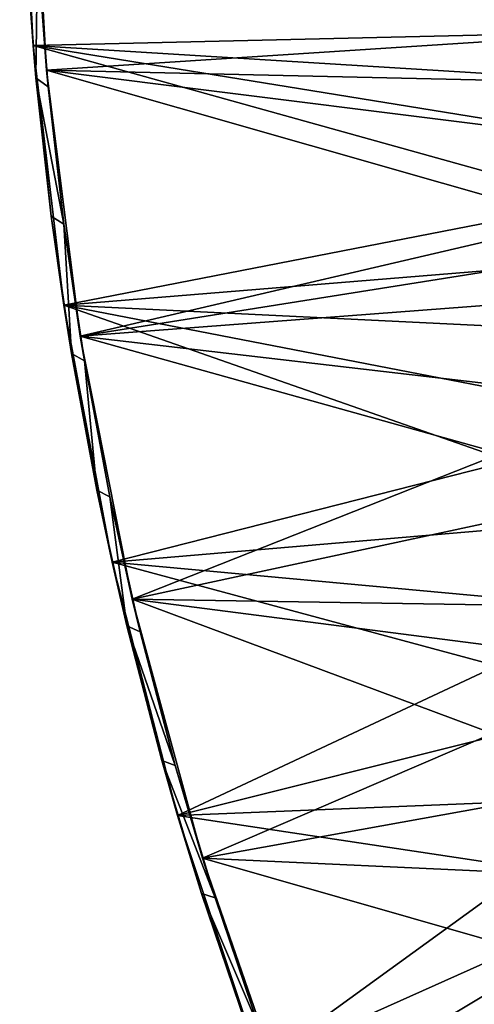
# Model space of a CAD drawing. Header units: metres. Extents: x -1651 to 0, y -1070 to 0.
# Tile 3 of 21: x -1651 to -1532, y -389 to -130. Entities that reach past the tile are written whole.
import ezdxf

# ---------------------------------------------------------------- set-up
doc = ezdxf.new("R2010")
doc.units = ezdxf.units.M

msp = doc.modelspace()

# ---------------------------------------------------------------- linework, layer by layer
at = {"layer": 'None'}
for points in [[(-1647.641846, -137.160553), (-1471.087036, -133.084793), (-1651.131836, -68.62001)], [(-1471.087036, -133.084793), (-1459.224243, -119.590973), (-1651.131836, -68.62001)], [(-1651.131836, -68.62001), (-1649.616577, -109.34549, -45), (-1647.641846, -137.160553)], [(-1644.061035, -143.621155, -3), (-1648.038574, -73.363976, -3), (-1474.114014, -132.677383, -3)], [(-1474.114014, -132.677383, -3), (-1648.038574, -73.363976, -3), (-1459.739014, -116.352684, -3)], [(-1648.038574, -73.363976, -3), (-1644.061035, -143.621155, -3), (-1646.466431, -111.820663, -45)], [(-1649.616577, -109.34549, -45), (-1646.881104, -145.707031, -45), (-1647.641846, -137.160553)], [(-1646.881104, -145.707031, -45), (-1649.616577, -109.34549, -45), (-1646.466431, -111.820663, -45)], [(-1646.881104, -145.707031, -45), (-1646.466431, -111.820663, -45), (-1643.650879, -148.000977, -45)], [(-1644.061035, -143.621155, -3), (-1643.650879, -148.000977, -45), (-1646.466431, -111.820663, -45)], [(-1481.929199, -147.411713), (-1471.087036, -133.084793), (-1647.641846, -137.160553)], [(-1484.984253, -147.236572, -3), (-1644.061035, -143.621155, -3), (-1474.114014, -132.677383, -3)], [(-1491.692139, -162.494659), (-1481.929199, -147.411713), (-1647.641846, -137.160553)], [(-1491.692139, -162.494659), (-1647.641846, -137.160553), (-1500.323486, -178.252533)], [(-1647.641846, -137.160553), (-1639.545654, -205.310669), (-1500.323486, -178.252533)], [(-1647.641846, -137.160553), (-1646.881104, -145.707031, -45), (-1642.846436, -181.947418, -45)], [(-1647.641846, -137.160553), (-1642.846436, -181.947418, -45), (-1639.545654, -205.310669)], [(-1484.984253, -147.236572, -3), (-1494.632813, -162.341553, -3), (-1644.061035, -143.621155, -3)], [(-1494.632813, -162.341553, -3), (-1505.604736, -183.178574, -3), (-1644.061035, -143.621155, -3)], [(-1644.061035, -143.621155, -3), (-1505.604736, -183.178574, -3), (-1635.229248, -213.434418, -3)], [(-1643.650879, -148.000977, -45), (-1644.061035, -143.621155, -3), (-1639.544922, -184.057632, -45)], [(-1644.061035, -143.621155, -3), (-1635.229248, -213.434418, -3), (-1639.544922, -184.057632, -45)], [(-1642.846436, -181.947418, -45), (-1646.881104, -145.707031, -45), (-1639.544922, -184.057632, -45)], [(-1639.544922, -184.057632, -45), (-1646.881104, -145.707031, -45), (-1643.650879, -148.000977, -45)], [(-1500.323486, -178.252533), (-1639.545654, -205.310669), (-1507.776855, -194.600586)], [(-1642.846436, -181.947418, -45), (-1637.517456, -218.020203, -45), (-1639.545654, -205.310669)], [(-1637.517456, -218.020203, -45), (-1642.846436, -181.947418, -45), (-1639.544922, -184.057632, -45)], [(-1505.604736, -183.178574, -3), (-1510.187866, -193.606476, -3), (-1635.229248, -213.434418, -3)], [(-1639.544922, -184.057632, -45), (-1635.229248, -213.434418, -3), (-1634.153809, -219.944641, -45)], [(-1637.517456, -218.020203, -45), (-1639.544922, -184.057632, -45), (-1634.153809, -219.944641, -45)], [(-1635.229248, -213.434418, -3), (-1510.187866, -193.606476, -3), (-1514.286499, -204.234131, -3)], [(-1639.545654, -205.310669), (-1514.012085, -211.450897), (-1507.776855, -194.600586)], [(-1626.880005, -272.761169), (-1522.700806, -246.29361), (-1639.545654, -205.310669)], [(-1522.700806, -246.29361), (-1518.995728, -228.712845), (-1639.545654, -205.310669)], [(-1639.545654, -205.310669), (-1518.995728, -228.712845), (-1514.012085, -211.450897)], [(-1639.545654, -205.310669), (-1637.517456, -218.020203, -45), (-1630.901123, -253.879227, -45)], [(-1639.545654, -205.310669), (-1630.901123, -253.879227, -45), (-1626.880005, -272.761169)], [(-1514.286499, -204.234131, -3), (-1521.189697, -226.748764, -3), (-1635.229248, -213.434418, -3)], [(-1521.189697, -226.748764, -3), (-1524.991577, -244.264511, -3), (-1635.229248, -213.434418, -3)], [(-1635.229248, -213.434418, -3), (-1524.991577, -244.264511, -3), (-1621.585815, -282.468811, -3)], [(-1635.229248, -213.434418, -3), (-1627.484375, -255.616196, -45), (-1634.153809, -219.944641, -45)], [(-1635.229248, -213.434418, -3), (-1621.585815, -282.468811, -3), (-1627.484375, -255.616196, -45)], [(-1630.901123, -253.879227, -45), (-1637.517456, -218.020203, -45), (-1634.153809, -219.944641, -45)], [(-1630.901123, -253.879227, -45), (-1634.153809, -219.944641, -45), (-1627.484375, -255.616196, -45)], [(-1524.991577, -244.264511, -3), (-1527.541992, -262.25415, -3), (-1621.585815, -282.468811, -3)], [(-1525.107544, -264.098633), (-1522.700806, -246.29361), (-1626.880005, -272.761169)], [(-1630.901123, -253.879227, -45), (-1623.005981, -289.478516, -45), (-1626.880005, -272.761169)], [(-1623.005981, -289.478516, -45), (-1630.901123, -253.879227, -45), (-1627.484375, -255.616196, -45)], [(-1621.585815, -282.468811, -3), (-1619.545044, -291.026794, -45), (-1627.484375, -255.616196, -45)], [(-1623.005981, -289.478516, -45), (-1627.484375, -255.616196, -45), (-1619.545044, -291.026794, -45)], [(-1621.585815, -282.468811, -3), (-1527.541992, -262.25415, -3), (-1528.850708, -283.966461, -3)], [(-1526.203003, -282.032135), (-1525.107544, -264.098633), (-1626.880005, -272.761169)], [(-1526.203003, -282.032135), (-1626.880005, -272.761169), (-1525.981323, -299.997711)], [(-1626.880005, -272.761169), (-1609.702515, -339.206024), (-1525.981323, -299.997711)], [(-1626.880005, -272.761169), (-1623.005981, -289.478516, -45), (-1613.842041, -324.772522, -45)], [(-1626.880005, -272.761169), (-1613.842041, -324.772522, -45), (-1609.702515, -339.206024)], [(-1603.196045, -350.393066, -3), (-1621.585815, -282.468811, -3), (-1527.096069, -317.69101, -3)], [(-1527.096069, -317.69101, -3), (-1621.585815, -282.468811, -3), (-1528.799072, -294.455811, -3)], [(-1621.585815, -282.468811, -3), (-1528.850708, -283.966461, -3), (-1528.799072, -294.455811, -3)], [(-1619.545044, -291.026794, -45), (-1621.585815, -282.468811, -3), (-1610.346191, -326.131226, -45)], [(-1621.585815, -282.468811, -3), (-1603.196045, -350.393066, -3), (-1610.346191, -326.131226, -45)], [(-1613.842041, -324.772522, -45), (-1623.005981, -289.478516, -45), (-1610.346191, -326.131226, -45)], [(-1610.346191, -326.131226, -45), (-1623.005981, -289.478516, -45), (-1619.545044, -291.026794, -45)], [(-1525.981323, -299.997711), (-1609.702515, -339.206024), (-1524.443481, -317.898743)], [(-1524.156128, -336.146088, -3), (-1603.196045, -350.393066, -3), (-1527.096069, -317.69101, -3)], [(-1609.702515, -339.206024), (-1521.598022, -335.638916), (-1524.443481, -317.898743)], [(-1613.842041, -324.772522, -45), (-1603.421021, -359.716003, -45), (-1609.702515, -339.206024)], [(-1603.421021, -359.716003, -45), (-1613.842041, -324.772522, -45), (-1599.899292, -360.884705, -45)], [(-1599.899292, -360.884705, -45), (-1613.842041, -324.772522, -45), (-1610.346191, -326.131226, -45)], [(-1610.346191, -326.131226, -45), (-1603.196045, -350.393066, -3), (-1599.899292, -360.884705, -45)], [(-1521.598022, -335.638916), (-1609.702515, -339.206024), (-1517.460083, -353.122864)], [(-1603.196045, -350.393066, -3), (-1524.156128, -336.146088, -3), (-1519.832642, -354.326874, -3)], [(-1609.702515, -339.206024), (-1588.091064, -404.343811), (-1517.460083, -353.122864)], [(-1609.702515, -339.206024), (-1603.421021, -359.716003, -45), (-1588.091064, -404.343811)], [(-1580.148071, -416.881317, -3), (-1603.196045, -350.393066, -3), (-1512.542236, -376.454315, -3)], [(-1512.542236, -376.454315, -3), (-1603.196045, -350.393066, -3), (-1519.832642, -354.326874, -3)], [(-1603.196045, -350.393066, -3), (-1588.217773, -395.24292, -45), (-1599.899292, -360.884705, -45)], [(-1603.196045, -350.393066, -3), (-1580.148071, -416.881317, -3), (-1588.217773, -395.24292, -45)], [(-1517.460083, -353.122864), (-1588.091064, -404.343811), (-1512.05188, -370.256561)], [(-1603.421021, -359.716003, -45), (-1591.756348, -394.264252, -45), (-1588.091064, -404.343811)], [(-1591.756348, -394.264252, -45), (-1603.421021, -359.716003, -45), (-1588.217773, -395.24292, -45)], [(-1588.217773, -395.24292, -45), (-1603.421021, -359.716003, -45), (-1599.899292, -360.884705, -45)], [(-1588.091064, -404.343811), (-1505.40271, -386.947845), (-1512.05188, -370.256561)], [(-1508.588013, -386.169952, -3), (-1580.148071, -416.881317, -3), (-1512.542236, -376.454315, -3)], [(-1588.091064, -404.343811), (-1497.548096, -403.106934), (-1505.40271, -386.947845)], [(-1508.588013, -386.169952, -3), (-1499.094727, -405.740662, -3), (-1580.148071, -416.881317, -3)]]:
    msp.add_3dface(points, dxfattribs=at)

doc.saveas('drawing.dxf')
